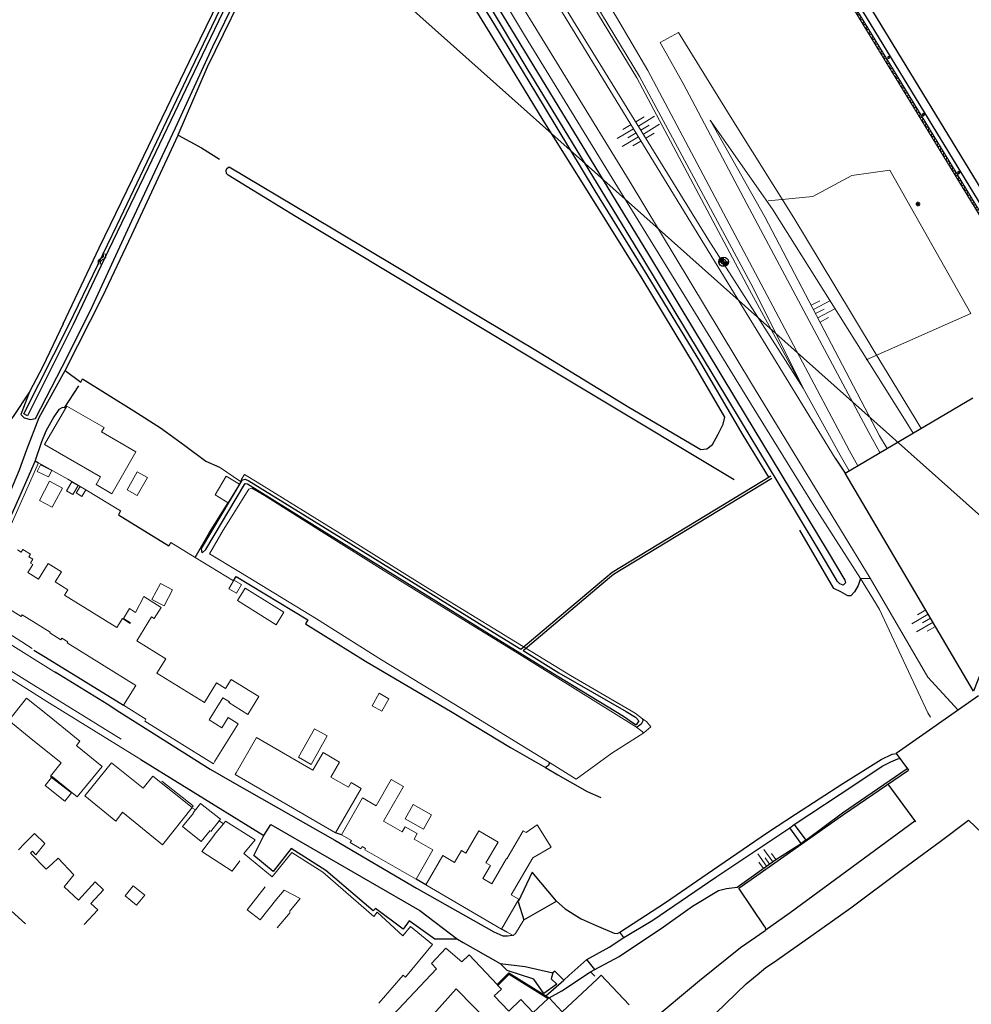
# Model space of a CAD drawing. Header units: metres. Extents: x 63969 to 66809, y 402115 to 403661.
# Tile 10 of 26: x 66082 to 66282, y 402266 to 402473. Entities that reach past the tile are written whole.
import ezdxf

# ---------------------------------------------------------------- set-up
doc = ezdxf.new("R2010")
doc.units = ezdxf.units.M
doc.layers.get('0').update_dxf_attribs({"linetype": 'CONTINUOUS'})
for name, color, linetype in [('0 @ 0.5', 7, 'CONTINUOUS'), ('0 @ 1', 7, 'CONTINUOUS'), ('BS-BINNENKRUINLIJN-KPN', 253, 'CONTINUOUS'), ('BS-BINNENTEENLIJN-KPN', 253, 'CONTINUOUS'), ('BS-INSTEEK-SLOOT-KPN', 253, 'CONTINUOUS'), ('BS-MEERPAAL', 253, 'CONTINUOUS'), ('BS-OVERIG-KPN', 253, 'CONTINUOUS'), ('BS-STEIGER (CONTOUR)', 253, 'CONTINUOUS'), ('BS-WATERLIJN-KPN', 253, 'CONTINUOUS')]:
    doc.layers.add(name, color=color, linetype=linetype)
for name, color, linetype, lineweight in [('BS-AFVALBAK', 253, 'CONTINUOUS', 0), ('BS-BEBOUWING', 253, 'CONTINUOUS', 0), ('BS-DAMWAND', 253, 'CONTINUOUS', 0), ('BS-DIJKPAAL', 2, 'CONTINUOUS', 25), ('BS-FUNDATIE', 253, 'CONTINUOUS', 0), ('BS-KANT-OPEN-VERHARDING', 253, 'CONTINUOUS', 0), ('BS-KANT-VERHARDING', 253, 'CONTINUOUS', 0), ('BS-KRUINLIJN', 253, 'CONTINUOUS', 0), ('BS-LANTAARNPAAL-LICHTMAST', 253, 'CONTINUOUS', 0), ('BS-RASTER', 253, 'RASTER', 0), ('BS-SYMBOOL-TALUD', 253, 'CONTINUOUS', 0), ('BS-SYMBOOL-WATER', 253, 'CONTINUOUS', 0), ('BS-TEENLIJN', 253, 'CONTINUOUS', 0), ('BS-TUSSENBERM', 253, 'CONTINUOUS', 0)]:
    doc.layers.add(name, color=color, linetype=linetype, lineweight=lineweight)
doc.layers.add('TO-Viewport', color=152, linetype='CONTINUOUS', plot=False)
doc.linetypes.add('RASTER', pattern='A,3,-2,[200,RASTER,S=0.75,R=0,X=0,Y=0],-2,3', length=10)

# ---------------------------------------------------------------- blocks, each defined once
blk = doc.blocks.new('S03')
at = {"color": 0}
for p, q in [((-2.01, 0), (-2.01, -2.01)), ((-1, 0), (-1, -4.01)), ((0, 0), (0, -2.01)), ((1, 0), (1, -4.01)), ((2.01, 0), (2.01, -2.01))]:
    blk.add_line(p, q, dxfattribs=at)
blk = doc.blocks.new('S05')
at = {"color": 0}
for p, q in [((0.08, 0.3), (0.38, 0.59)), ((0.11, -0.19), (0.41, 0.09)), ((0.38, 0.59), (0.68, 0.71)), ((0.41, 0.09), (0.71, 0.21)), ((0.68, 0.71), (1.01, 0.62)), ((0.71, 0.21), (1.02, 0.12)), ((1.01, 0.62), (1.33, 0.37)), ((1.02, 0.12), (1.36, -0.12)), ((1.33, 0.37), (1.66, 0.13)), ((1.66, 0.13), (1.97, 0.04)), ((1.97, 0.04), (2.28, 0.16)), ((2.28, 0.16), (2.58, 0.44)), ((1.36, -0.12), (1.68, -0.37)), ((1.68, -0.37), (2, -0.46)), ((2, -0.46), (2.31, -0.33)), ((2.31, -0.33), (2.61, -0.05))]:
    blk.add_line(p, q, dxfattribs=at)
blk = doc.blocks.new('Meerpaal')
at = {"layer": 'BS-MEERPAAL'}
blk.add_lwpolyline([(0, 0), (0.35, 0), (0.35, 0.35), (0, 0.35)], close=True, dxfattribs=at)
blk = doc.blocks.new('Larssengesp')
at = {"layer": 'BS-DAMWAND'}
for p, q in [((-0.6, 0.01), (-0.61, 0.01)), ((-0.61, -0.01), (-0.6, 0)), ((-0.58, 0.02), (-0.58, 0)), ((-0.58, -0.01), (-0.57, 0.02)), ((-0.45, 0.15), (-0.57, 0.03)), ((-0.57, 0.03), (-0.44, 0.14)), ((-0.18, 0.16), (-0.42, 0.16)), ((-0.42, 0.15), (-0.18, 0.15)), ((-0.16, 0.14), (-0.03, 0.03)), ((-0.03, 0.03), (-0.15, 0.15)), ((-0.03, 0.02), (-0.02, -0.01)), ((-0.02, 0), (-0.02, 0.02)), ((0.01, 0.01), (0, 0.01)), ((0, 0), (0.01, -0.01)), ((-0.62, 0), (-0.62, -0.01)), ((-0.59, -0.01), (-0.61, -0.01)), ((-0.61, -0.02), (-0.59, -0.02)), ((0.01, -0.01), (-0.01, -0.01)), ((-0.01, -0.02), (0.01, -0.02)), ((0.02, -0.01), (0.02, 0))]:
    blk.add_line(p, q, dxfattribs=at)
for points in [[(-1.24, 0), (-1.16, 0)], [(-1.2, 0.04), (-1.2, -0.04)], [(-0.56, 0), (-0.64, 0)], [(-0.64, 0), (-0.56, 0)], [(-0.6, 0.04), (-0.6, -0.04)], [(-0.6, -0.04), (-0.6, 0.04)], [(0.04, 0), (-0.04, 0)], [(0, -0.04), (0, 0.04)]]:
    blk.add_lwpolyline(points, dxfattribs=at)
blk.add_lwpolyline([(-0.59, -0.01), (-0.6, -0.01, -0.685109), (-0.6, 0), (-0.59, 0.01, 0.67911), (-0.59, 0.01), (-0.61, 0.01, 0.384342), (-0.62, 0), (-0.62, -0.02, -0.179283), (-0.63, -0.03), (-0.75, -0.15, -0.187597), (-0.78, -0.15), (-1.02, -0.15, -0.187597), (-1.05, -0.15), (-1.17, -0.03, -0.179283), (-1.18, -0.02), (-1.18, 0, 0.384342), (-1.19, 0.01), (-1.21, 0.01, 0.67911), (-1.21, 0.01), (-1.2, 0, -0.685109), (-1.2, -0.01), (-1.21, -0.01, -0.414219), (-1.22, 0), (-1.22, 0.01, -0.400407), (-1.21, 0.02), (-1.19, 0.02, -0.393259), (-1.18, 0.01), (-1.17, -0.02, 0.179283), (-1.17, -0.03), (-1.04, -0.14, 0.187597), (-1.02, -0.15), (-0.78, -0.15, 0.187597), (-0.76, -0.14), (-0.63, -0.03, 0.179283), (-0.63, -0.02), (-0.62, 0.01, -0.393259), (-0.61, 0.02), (-0.59, 0.02, -0.400407), (-0.58, 0.01), (-0.58, 0, -0.414219)], format="xyb", close=True, dxfattribs=at)
for centre, radius, start, end in [((-0.61, 0), 0.01, 89.9989, 180), ((-0.6, 0.01), 0.0025, 312.3386, 90.0002), ((-0.56, 0.01), 0.025, 132.5, 173.1567), ((-0.56, 0.01), 0.015, 132.5, 173.1567), ((-0.42, 0.12), 0.036, 90, 132.5), ((-0.42, 0.12), 0.03, 90, 132.5), ((-0.18, 0.12), 0.036, 47.5, 90), ((-0.18, 0.12), 0.03, 47.5, 90), ((-0.04, 0.01), 0.025, 6.8433, 47.5), ((-0.04, 0.01), 0.015, 6.8433, 47.5), ((0, 0.01), 0.0025, 89.9998, 227.6614), ((0.01, 0), 0.01, 0, 90.0011), ((-0.61, -0.01), 0.01, 180, 267.286), ((-0.61, -0.01), 0.0025, 132.3379, 269.0612), ((-0.59, 0), 0.008, 269.0612, 353.1567), ((-0.59, -0.01), 0.01, 267.286, 353.1567), ((-0.01, 0), 0.008, 186.8433, 270.9388), ((-0.01, -0.01), 0.01, 186.8433, 272.714), ((0.01, -0.01), 0.0025, 270.9388, 47.6621), ((0.01, -0.01), 0.01, 272.714, 0)]:
    blk.add_arc(centre, radius, start, end, dxfattribs=at)
blk = doc.blocks.new('DW')
at = {"layer": 'BS-DAMWAND', "xscale": -1, "rotation": 180}
for p in [(1.2, 0), (2.4, 0), (3.6, 0), (4.8, 0), (6, 0), (7.2, 0), (8.4, 0), (9.6, 0), (10.8, 0), (12, 0), (13.2, 0), (14.4, 0), (15.6, 0), (16.8, 0), (18, 0), (19.2, 0), (20.4, 0), (21.6, 0), (22.8, 0), (24, 0)]:
    blk.add_blockref('Larssengesp', p, dxfattribs=at)
blk = doc.blocks.new('dw1')
at = {"layer": 'BS-FUNDATIE', "rotation": 300.952048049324}
for p in [(0.02, -0.03), (12.36, -20.62), (24.71, -41.2), (37.05, -61.78)]:
    blk.add_blockref('DW', p, dxfattribs=at)
blk = doc.blocks.new('Dijkpaal')
at = {"layer": 'BS-DIJKPAAL'}
h = blk.add_hatch(color=256, dxfattribs=at)
h.paths.add_polyline_path([(0, 0), (0, 1, 0.414214), (-1, 0)])
h.paths.add_polyline_path([(1, 0), (0, 0), (0, -1, 0.414214)])
for p, q in [((-1, 0), (1, 0)), ((0, -1), (0, 1))]:
    blk.add_line(p, q, dxfattribs=at)
blk.add_circle((0, 0), 1, dxfattribs=at)
blk = doc.blocks.new('*U51')
at = {"layer": '0 @ 0.5', "xscale": 0.5, "yscale": 0.5, "zscale": 0.5}
blk.add_blockref('Dijkpaal', (66230.094, 402421.956), dxfattribs=at)
at = {"layer": '0 @ 1'}
blk.add_blockref('Dijkpaal', (66230.094, 402421.956), dxfattribs=at)

msp = doc.modelspace()

# ---------------------------------------------------------------- linework, layer by layer
at = {"layer": 'BS-AFVALBAK'}
msp.add_point((66270.73, 402433.8), dxfattribs=at)
at = {"layer": 'BS-BEBOUWING'}
for points in [[(66084.06, 402322.01), (66079.72, 402325.5), (66083.48, 402330.18), (66087.87, 402326.66)], [(66087.87, 402326.66), (66094.71, 402321.16), (66093.97, 402320.24), (66094.14, 402320.11)], [(66084.06, 402322.01), (66090.77, 402316.61), (66088.5, 402313.8), (66088.75, 402313.6), (66088.84, 402313.71), (66088.92, 402313.65)], [(66094.14, 402320.11), (66099.41, 402315.84), (66094.15, 402309.43), (66088.92, 402313.65)], [(66095.71, 402309.64), (66102.25, 402304.31), (66103.68, 402306.19), (66112.05, 402299.36), (66118.32, 402307.18), (66110.01, 402313.78), (66108, 402311.24), (66101.35, 402316.58), (66095.71, 402309.64)], [(66087.41, 402311.83), (66088.74, 402313.49), (66092.91, 402310.27), (66091.52, 402308.54), (66087.41, 402311.83)], [(66118.56, 402305.97), (66116.31, 402303.18)], [(66083.12, 402299.67), (66085.13, 402301.75), (66087.3, 402299.59), (66085.45, 402297.25), (66084.73, 402298)], [(66116.31, 402303.18), (66120.21, 402300.04), (66122.08, 402302.37)], [(66083.12, 402299.67), (66081.8, 402298.31)], [(66123.02, 402301.41), (66120.34, 402297.92)], [(66084.29, 402297.57), (66084.73, 402298)], [(66084.29, 402297.57), (66087.63, 402294.19)], [(66120.34, 402297.92), (66126.71, 402293.83), (66128.34, 402295.96)], [(66088.96, 402295.43), (66090.16, 402296.55), (66093.45, 402293.02), (66091.41, 402290.48)], [(66087.63, 402294.19), (66088.96, 402295.43)], [(66095.58, 402282.56), (66098.47, 402285.68), (66097.03, 402287), (66099.68, 402289.9), (66097.89, 402291.53), (66094.43, 402287.73), (66091.41, 402290.48)], [(66108.34, 402288.75), (66106.62, 402286.66), (66104.21, 402288.64), (66105.93, 402290.73), (66108.34, 402288.75)], [(66133.68, 402290.49), (66129.9, 402285.7), (66132.63, 402283.54), (66136.14, 402287.98)], [(66136.2, 402281.92), (66138.96, 402285.09)]]:
    msp.add_lwpolyline(points, dxfattribs=at)
for points in [[(66087.25, 402383.51, 0), (66091.93, 402391.62, 0), (66099.77, 402387.09, 0), (66099.25, 402386.2, 0), (66106.5, 402382.01, 0), (66101.4, 402373.19, 0), (66098.11, 402375.09, 0), (66099.04, 402376.7, 0)], [(66088.11, 402376.7, 0), (66085.72, 402377.89, 0), (66086.4, 402379.26, 0), (66088.79, 402378.07, 0)], [(66108.9, 402376.62, 0), (66106.76, 402372.8, 0), (66104.62, 402374.01, 0), (66106.76, 402377.82, 0)], [(66125.89, 402371.28, 0), (66123.14, 402372.95, 0), (66125.49, 402376.84, 0), (66128.24, 402375.17, 0)], [(66086.18, 402371.77, 0), (66088.31, 402375.79, 0), (66091.01, 402374.36, 0), (66088.88, 402370.34, 0)], [(66091.89, 402373.78, 0), (66092.99, 402375.69, 0), (66094.33, 402374.91, 0), (66093.23, 402373, 0)], [(66095.97, 402374, 0), (66095.14, 402372.62, 0), (66093.95, 402373.34, 0), (66094.78, 402374.71, 0)], [(66111.65, 402354.33, 0), (66114.2, 402352.97, 0), (66112.4, 402349.59, 0), (66109.84, 402350.96, 0)], [(66127.08, 402354.99, 0), (66128.66, 402354.09, 0), (66127.61, 402352.24, 0), (66126.02, 402353.15, 0), (66126.99, 402354.85, 0)], [(66129.49, 402353.31, 0), (66137.6, 402348.24, 0), (66135.96, 402345.63, 0), (66127.86, 402350.7, 0)], [(66156.14, 402328.59, 0), (66157.62, 402331.21, 0), (66159.7, 402330.03, 0), (66158.22, 402327.42, 0)], [(66146.7, 402322.26, 0), (66143.32, 402316.26, 0), (66140.67, 402317.75, 0), (66144.05, 402323.75, 0)], [(66127.56, 402314.49, 0), (66131.84, 402321.88, 0), (66143.68, 402315.01, 0), (66145.85, 402318.76, 0), (66149.32, 402316.75, 0), (66147.49, 402313.6, 0), (66151.16, 402311.47, 0), (66151.74, 402312.46, 0), (66153.89, 402311.22, 0), (66148.47, 402301.87, 0), (66127.34, 402314.11, 0)], [(66149.75, 402301.47, 0), (66154.16, 402309.21, 0), (66157.03, 402307.57, 0), (66160.17, 402313.07, 0), (66162.73, 402311.61, 0), (66158.58, 402304.34, 0), (66162.49, 402302.1, 0), (66163.09, 402303.16, 0), (66165.66, 402301.69, 0), (66165.02, 402300.56, 0), (66168.95, 402298.31, 0), (66165.43, 402292.13, 0), (66154.63, 402298.29, 0), (66154.79, 402298.57, 0), (66154.07, 402298.98, 0), (66153.81, 402298.53, 0), (66151.57, 402299.81, 0), (66151.84, 402300.28, 0)], [(66164.78, 402307.85, 0), (66168.67, 402305.66, 0), (66166.97, 402302.65, 0), (66163.08, 402304.84, 0)], [(66167.43, 402290.96, 0), (66171.02, 402297.1, 0), (66173.48, 402295.66, 0), (66174.93, 402298.13, 0), (66175.86, 402297.59, 0), (66178.6, 402302.28, 0), (66182.66, 402299.91, 0), (66180.09, 402295.53, 0), (66181.03, 402294.98, 0), (66179.42, 402292.23, 0), (66181.31, 402291.12, 0), (66184.44, 402296.47, 0), (66184.51, 402296.43, 0), (66187.96, 402302.32, 0), (66188.54, 402301.97, 0), (66190.9, 402303.57, 0), (66193.85, 402298.87, 0), (66189.98, 402296.63, 0), (66185.41, 402288.82, 0), (66187.02, 402287.88, 0), (66183.37, 402281.63, 0)]]:
    msp.add_polyline3d(points, close=True, dxfattribs=at)
for points in [[(66081.57, 402361.37, 0), (66082.37, 402360.88, 0), (66082.73, 402361.45, 0), (66084.32, 402360.46, 0), (66083.98, 402359.91, 0), (66084.82, 402359.39, 0), (66084.31, 402358.56, 0), (66084.78, 402358.27, 0), (66083.74, 402356.59, 0), (66085.99, 402355.2, 0), (66088.03, 402358.48, 0), (66090.84, 402356.74, 0), (66089.52, 402354.62, 0), (66092.15, 402353, 0), (66091.44, 402351.86, 0), (66102.47, 402345.02, 0), (66103.65, 402346.92, 0), (66105.27, 402345.92, 0), (66105.35, 402346.04, 0), (66103.86, 402346.97, 0), (66105.12, 402349.01, 0), (66106.4, 402348.21, 0), (66108.15, 402351.56, 0), (66111.82, 402349.28, 0), (66110.35, 402346.92, 0), (66109.78, 402347.28, 0), (66106.67, 402342.27, 0), (66112.78, 402338.48, 0), (66110.9, 402335.44, 0), (66120.88, 402329.25, 0), (66123.44, 402333.38, 0), (66125.33, 402332.21, 0), (66126.53, 402334.14, 0), (66132.37, 402330.51, 0), (66130.04, 402326.75, 0), (66126.03, 402329.24, 0), (66126.15, 402329.44, 0), (66124.79, 402330.28, 0), (66121.9, 402325.62, 0), (66124.54, 402323.98, 0), (66125.86, 402326.1, 0), (66127.99, 402324.78, 0), (66123.11, 402316.92, 0), (66122.79, 402316.4, 0), (66108.35, 402325.36, 0), (66108.6, 402325.76, 0), (66103.87, 402328.69, 0), (66106.46, 402332.88, 0), (66092.05, 402341.82, 0), (66092.18, 402342.02, 0), (66090.91, 402342.81, 0), (66090.7, 402342.47, 0), (66088.36, 402343.92, 0), (66088.46, 402344.08, 0), (66082.57, 402347.74, 0), (66082.37, 402347.38, 0), (66073.81, 402352.69, 0)], [(66111.96, 402312.73, 0), (66118.53, 402307.51, 0), (66118.25, 402307.15, 0), (66117.87, 402306.68, 0)], [(66118.49, 402306.04, 0), (66118.99, 402306.67, 0), (66120.05, 402308.03, 0), (66124.26, 402304.71, 0), (66124.01, 402304.39, 0)], [(66124.01, 402304.39, 0), (66122.27, 402302.18, 0)], [(66122.97, 402301.46, 0), (66124.89, 402303.79, 0), (66125.33, 402304.34, 0), (66131.57, 402300.41, 0), (66129.18, 402297.5, 0), (66135.12, 402292.64, 0), (66139.28, 402297.72, 0), (66145.81, 402293.62, 0), (66156.53, 402284.3, 0), (66157.24, 402285.16, 0), (66162.64, 402280.2, 0), (66164.26, 402282.18, 0), (66168.87, 402278.41, 0), (66163.21, 402271.5, 0), (66162.7, 402271.91, 0), (66157.58, 402266.01, 0)], [(66138.76, 402285.29, 0), (66141.02, 402288.05, 0), (66137.69, 402289.84, 0), (66136.15, 402287.96, 0)], [(66160.49, 402263.49, 0), (66169.67, 402273.29, 0), (66168.64, 402274.39, 0), (66171.66, 402277.6, 0), (66175.05, 402274.77, 0), (66176.57, 402276.2, 0), (66182.46, 402269.95, 0), (66182.63, 402269.78, 0), (66183.34, 402269.02, 0), (66181.83, 402267.61, 0), (66184.89, 402264.36, 0), (66187.47, 402266.78, 0), (66190.04, 402264.05, 0), (66193.19, 402267.01, 0), (66193.37, 402267.18, 0), (66196.15, 402264.23, 0), (66203.54, 402271.18, 0), (66204.36, 402271.95, 0), (66210.24, 402265.71, 0)], [(66181.43, 402261.32, 0), (66173.85, 402269.03, 0), (66165.01, 402259.16, 0)]]:
    msp.add_polyline3d(points, dxfattribs=at)
at = {"layer": 'BS-BINNENKRUINLIJN-KPN'}
for points in [[(66247.38, 402300.3, 0), (66255.09, 402306.08, 0), (66268.7, 402315.4, 0)], [(66203.03, 402273.14, 0), (66208.15, 402275.87, 0), (66217.42, 402282.1, 0), (66223.57, 402286.43, 0), (66229.01, 402289.72, 0), (66230.71, 402290.19, 0), (66232.94, 402290.43, 0), (66241.08, 402296.25, 0), (66246.42, 402299.62, 0)], [(66193.37, 402267.18, 0), (66196.04, 402268.67, 0), (66202.09, 402272.65, 0), (66203.03, 402273.14, 0)]]:
    msp.add_polyline3d(points, dxfattribs=at)
at = {"layer": 'BS-BINNENTEENLIJN-KPN'}
for points in [[(66244.93, 402303.63, 0), (66257.93, 402312.17, 0), (66263.43, 402315.89, 0), (66265.23, 402316.78, 0), (66266.72, 402317.41, 0), (66267.14, 402317.52, 0)], [(66209.07, 402279.85, 0), (66215.21, 402283.53, 0), (66228.48, 402292.51, 0), (66244, 402302.95, 0)], [(66201.31, 402275.2, 0), (66206.02, 402277.82, 0), (66209.07, 402279.85, 0)], [(66196.46, 402270.89, 0), (66197.56, 402271.84, 0), (66201.31, 402275.2, 0)], [(66192.69, 402267.62, 0), (66196.46, 402270.89, 0)]]:
    msp.add_polyline3d(points, dxfattribs=at)
at = {"layer": 'BS-DAMWAND', "flags": 128}
msp.add_lwpolyline([(66249.85, 402488.53), (66264.29, 402464.88), (66279.21, 402440.38), (66293.55, 402416.88), (66308.02, 402393.18), (66319.67, 402374.06), (66323.73, 402367.47), (66323.51, 402367.1), (66322.87, 402366.12), (66322.89, 402365.89), (66329.28, 402360.12), (66342.2, 402348.53), (66357.63, 402334.67), (66377.7, 402316.65), (66390.18, 402305.37), (66397.77, 402298.61), (66397.37, 402298.2)], dxfattribs=at)
at = {"layer": 'BS-INSTEEK-SLOOT-KPN'}
msp.add_line((66253.29, 402353.24), (66246.13, 402365.49), dxfattribs=at)
for points in [[(66096.87, 402411.57, 0), (66105.59, 402430.55, 0), (66114.78, 402450.16, 0), (66122.68, 402467.21, 0), (66132.65, 402487.8, 0), (66141.3, 402506.13, 0), (66146.41, 402517.66, 0), (66149.38, 402523.35, 0), (66150.01, 402523.79, 0), (66151.12, 402522.61, 0), (66153.54, 402518.29, 0), (66158.19, 402510.42, 0), (66169.06, 402492.49, 0)], [(66239.58, 402376.65, 0), (66234.17, 402385.52, 0), (66225.3, 402400.7, 0), (66214.02, 402419.25, 0), (66203.08, 402436.88, 0), (66192.44, 402454.55, 0), (66181.99, 402471.81, 0), (66172.59, 402487.04, 0), (66169.06, 402492.49, 0)], [(66091.15, 402408.88, 0), (66098.72, 402424.89, 0), (66108.12, 402444.26, 0), (66118.71, 402466.19, 0), (66130.2, 402489.89, 0)], [(66232.31, 402376.09, 0), (66140.22, 402431.44, 0), (66129.89, 402437.72, 0), (66125.92, 402440.18, 0), (66125.56, 402440.56, 0), (66125.43, 402441.18, 0), (66125.61, 402441.55, 0), (66126.09, 402441.91, 0)], [(66126.09, 402441.91, 0), (66143.26, 402431.68, 0), (66161.24, 402420.94, 0), (66175.99, 402412.1, 0), (66190.58, 402403.35, 0), (66210.19, 402391.36, 0), (66225.32, 402382.49, 0)], [(66084.08, 402394.6, 0), (66082.27, 402389.81, 0), (66083, 402389.17, 0), (66084.28, 402388.82, 0), (66085.34, 402389.02, 0), (66090.97, 402399.86, 0), (66096.87, 402411.57, 0)], [(66091.15, 402408.88, 0), (66086.91, 402399.95, 0), (66084.08, 402394.6, 0)], [(66118.91, 402359.79, 0), (66121.95, 402365, 0), (66125.89, 402371.28, 0)], [(66127.08, 402354.99, 0), (66127.55, 402355.74, 0), (66142.61, 402346.63, 0), (66142.16, 402345.83, 0), (66154.8, 402338, 0), (66173, 402327.25, 0), (66185.29, 402319.84, 0), (66192.63, 402315.63, 0)], [(66258.89, 402355.38, 0), (66258.41, 402353.89, 0), (66257.64, 402352.52, 0)], [(66257.64, 402352.52, 0), (66256.88, 402351.73, 0), (66256.19, 402351.69, 0), (66254.74, 402352.53, 0), (66253.29, 402353.24, 0)], [(66213.05, 402325.82, 0), (66213.11, 402325.42, 0), (66212.77, 402324.71, 0), (66212.22, 402324.3, 0), (66211.74, 402324.11, 0)], [(66193.46, 402316.66, 0), (66193.28, 402316.06, 0), (66192.63, 402315.63, 0)]]:
    msp.add_polyline3d(points, dxfattribs=at)
at = {"layer": 'BS-KANT-OPEN-VERHARDING'}
for points in [[(66089.77, 402335.46), (66078.33, 402342.56), (66067.05, 402349.74), (66046.08, 402362.74), (66027.23, 402374.64), (66022.4, 402377.59), (66020.07, 402379.07), (66015.36, 402381.55), (66012.78, 402382.72), (66009.89, 402383.94), (66006.74, 402385.09), (66001.86, 402386.52), (66000, 402387.08)], [(66031.24, 402366.42), (66037.01, 402362.83), (66083.57, 402333.8), (66103.36, 402321.54)], [(66032.4, 402364.68), (66043.79, 402357.31), (66087.78, 402329.51), (66107.49, 402317.31)], [(66014.92, 402347.34), (66022.02, 402340.94), (66029.37, 402334.43), (66036.63, 402327.96), (66036.41, 402326.23), (66043.43, 402319.66), (66052.29, 402311.46), (66067.71, 402297.08), (66080.27, 402285.47), (66083.27, 402282.75)], [(66071.45, 402348.96), (66076.11, 402346.07), (66084.68, 402340.66)]]:
    msp.add_lwpolyline(points, dxfattribs=at)
at = {"layer": 'BS-KANT-VERHARDING', "flags": 128}
for points in [[(66076.54, 402653.77), (66087.35, 402650.36), (66093.99, 402645.2), (66095.02, 402644.12), (66096.59, 402641.94), (66128.56, 402589.61), (66134.44, 402580.21), (66144.8, 402566.54), (66173.59, 402525.4), (66190.1, 402501.77), (66207.57, 402473.4), (66214.14, 402462.18), (66238, 402417.23), (66256.58, 402382.23), (66258.29, 402379.07)], [(66397.4, 402298.16), (66389.39, 402305.4), (66370.35, 402322.62), (66355.21, 402336.2), (66339.1, 402350.66), (66331.17, 402357.77), (66322.11, 402365.88), (66322.44, 402366.45), (66323.06, 402367.59), (66319.29, 402373.71), (66307.61, 402392.92), (66293.08, 402416.69), (66278.73, 402440.22), (66263.88, 402464.58), (66249.42, 402488.33), (66243.68, 402497.69)]]:
    msp.add_lwpolyline(points, dxfattribs=at)
at = {"layer": 'BS-KANT-VERHARDING'}
for points in [[(66076.54, 402653.77), (66087.35, 402650.36), (66093.99, 402645.2), (66095.02, 402644.12), (66096.59, 402641.94), (66128.56, 402589.61), (66134.44, 402580.21), (66144.8, 402566.54), (66173.59, 402525.4), (66190.1, 402501.77), (66207.57, 402473.4), (66214.14, 402462.18), (66238, 402417.23), (66256.58, 402382.23), (66258.29, 402379.07)], [(66220.59, 402470.18), (66216.78, 402468.07), (66221.56, 402459.44), (66234.99, 402434.17), (66246.94, 402411.64), (66260.62, 402386.06), (66262.98, 402381.82)], [(66220.59, 402470.18), (66231.8, 402452.04), (66244.87, 402431.22), (66253.24, 402417.23), (66262, 402402.81), (66270.4, 402388.97), (66271.64, 402386.92)]]:
    msp.add_lwpolyline(points, dxfattribs=at)
at = {"layer": 'BS-KRUINLIJN', "flags": 128}
for points in [[(66141.89, 402567.37), (66149.55, 402552.85), (66172.3, 402515.46), (66199.11, 402471.66), (66227, 402426.46), (66246.8, 402395.38)], [(66227.28, 402451.75), (66238.79, 402431.4), (66262.9, 402385.39), (66264.48, 402382.71)]]:
    msp.add_lwpolyline(points, dxfattribs=at)
at = {"layer": 'BS-KRUINLIJN'}
for points in [[(66121.12, 402599.02, 0), (66136.22, 402573.4, 0), (66148.97, 402552.29, 0), (66171.27, 402515.15, 0), (66198.34, 402470.91, 0), (66226.04, 402425.53, 0), (66253.52, 402380.68, 0)], [(66141.89, 402567.37, 0), (66149.55, 402552.85, 0), (66172.3, 402515.46, 0), (66199.11, 402471.66, 0), (66227, 402426.46, 0), (66246.8, 402395.38, 0)], [(66227.28, 402451.75, 0), (66238.79, 402431.4, 0), (66262.9, 402385.39, 0), (66264.48, 402382.71, 0)]]:
    msp.add_polyline3d(points, dxfattribs=at)
at = {"layer": 'BS-LANTAARNPAAL-LICHTMAST'}
msp.add_polyline3d([(66270.86, 402433.76, 0), (66270.77, 402433.81, 0), (66270.67, 402433.9, 0), (66270.63, 402434, 0), (66270.6, 402434.09, 0), (66270.6, 402434.14, 0), (66270.63, 402434.23, 0), (66270.67, 402434.32, 0), (66270.77, 402434.42, 0), (66270.86, 402434.47, 0), (66270.96, 402434.49, 0), (66271, 402434.49, 0), (66271.1, 402434.47, 0), (66271.19, 402434.42, 0), (66271.28, 402434.32, 0), (66271.33, 402434.23, 0), (66271.35, 402434.14, 0), (66271.35, 402434.09, 0), (66271.33, 402434, 0), (66271.28, 402433.9, 0), (66271.19, 402433.81, 0), (66271.1, 402433.76, 0), (66271, 402433.74, 0), (66270.96, 402433.74, 0)], close=True, dxfattribs=at)
for points in [[(66271.24, 402434.37, 0), (66270.72, 402433.86, 0)], [(66270.72, 402434.37, 0), (66271.24, 402433.86, 0)]]:
    msp.add_polyline3d(points, dxfattribs=at)
at = {"layer": 'BS-OVERIG-KPN'}
for p, q in [((66115.34, 402448.59), (66120.29, 402445.91)), ((66120.29, 402445.91), (66124.07, 402443.54)), ((66253.52, 402380.68), (66255.66, 402377.51)), ((66283.67, 402330.7), (66266.39, 402318.54)), ((66266.39, 402318.54), (66268.95, 402315.05)), ((66264.63, 402312.09), (66270.45, 402304.16)), ((66281.58, 402304.54), (66285.96, 402300.37))]:
    msp.add_line(p, q, dxfattribs=at)
msp.add_lwpolyline([(66297.19, 402368.44), (66282.66, 402331.66), (66255.66, 402377.51), (66282.52, 402393.34)], dxfattribs=at)
for points in [[(66115.34, 402448.59, 0), (66115.37, 402448.65, 0), (66121.53, 402462.95, 0), (66131.53, 402483.47, 0), (66139.96, 402501.28, 0), (66149.02, 402519.76, 0), (66150.73, 402518.85, 0), (66152.92, 402517.39, 0), (66154.64, 402515.18, 0), (66155.87, 402512.08, 0), (66158.77, 402506.56, 0), (66168.01, 402491.54, 0)], [(66225.32, 402382.49, 0), (66226.55, 402382.61, 0), (66227.74, 402383.5, 0), (66228.95, 402385.7, 0), (66230.01, 402387.81, 0), (66230.37, 402389.27, 0), (66224.2, 402399.84, 0), (66212.96, 402418.42, 0), (66201.78, 402436.29, 0), (66192.14, 402451.77, 0), (66181.52, 402469.11, 0), (66172.59, 402483.81, 0), (66168.01, 402491.54, 0)], [(66099.51, 402414.73, 0), (66105.59, 402427.65, 0), (66115.34, 402448.59, 0)], [(66091.62, 402399.11, 0), (66099.51, 402414.73, 0)], [(66074.23, 402362.47, 0), (66077.18, 402367.59, 0), (66079.44, 402372.18, 0), (66082.03, 402378.18, 0), (66083.57, 402382.45, 0), (66086.13, 402389.21, 0), (66091.62, 402399.11, 0)], [(66091.62, 402399.11, 0), (66094.89, 402396.65, 0)], [(66094.89, 402396.65, 0), (66095.27, 402397.33, 0), (66106.03, 402390.64, 0)], [(66094.43, 402395.88, 0), (66091.42, 402391.27, 0), (66091.02, 402391.3, 0), (66090.24, 402390.88, 0), (66089.2, 402389.35, 0), (66087.55, 402386.32, 0), (66086.6, 402384.11, 0), (66085.32, 402380.2, 0), (66085.27, 402380.08, 0)], [(66084.08, 402394.6, 0), (66080.68, 402389.4, 0), (66078.21, 402386.3, 0)], [(66106.03, 402390.64, 0), (66111.65, 402387.07, 0), (66112.93, 402386.14, 0)], [(66112.93, 402386.14, 0), (66116.75, 402383.34, 0), (66121.2, 402380, 0), (66124.06, 402378.74, 0)], [(66085.27, 402380.08, 0), (66081.8, 402372.11, 0), (66075.87, 402359.1, 0), (66073.77, 402355.14, 0), (66072.74, 402352.9, 0)], [(66085.27, 402380.08, 0), (66085.98, 402379.7, 0)], [(66103.27, 402369.59, 0), (66102.84, 402368.72, 0), (66113.44, 402362.22, 0)], [(66258.89, 402355.38, 0), (66260.92, 402355.45, 0)], [(66085.03, 402340.3, 0), (66087.1, 402339, 0), (66097.84, 402332.44, 0), (66103.87, 402328.69, 0)], [(66089.51, 402335.71, 0), (66100.44, 402328.98, 0), (66103.13, 402327.22, 0), (66122.08, 402315.22, 0), (66126.71, 402312.62, 0), (66148.33, 402300.35, 0), (66165.47, 402290.26, 0), (66181.78, 402281.05, 0), (66183.66, 402280.23, 0), (66184.65, 402280.22, 0), (66185.69, 402280.36, 0)], [(66208.29, 402280.95, 0), (66217.87, 402287.18, 0), (66227.76, 402294.04, 0), (66239.33, 402301.91, 0), (66245.19, 402305.78, 0), (66255.18, 402312.25, 0), (66263.21, 402317.32, 0), (66265.55, 402318.38, 0), (66266.44, 402318.58, 0)], [(66107.49, 402317.31, 0), (66133.4, 402301.29, 0)], [(66192.63, 402315.63, 0), (66195.22, 402314.07, 0), (66201.38, 402310.53, 0), (66204.3, 402309.28, 0)], [(66238.84, 402281.35, 0), (66238.96, 402281.64, 0), (66238.9, 402281.98, 0), (66238.79, 402282.12, 0), (66233.31, 402290.2, 0), (66255.33, 402305.73, 0), (66268.95, 402315.05, 0)], [(66270.33, 402304.33, 0), (66244.1, 402285.07, 0), (66238.84, 402281.35, 0)], [(66275.61, 402300.03, 0), (66281.58, 402304.54, 0)], [(66133.4, 402301.29, 0), (66134.89, 402303.64, 0), (66166.18, 402285.52, 0), (66174.13, 402279.48, 0)], [(66149.75, 402301.47, 0), (66148.47, 402301.87, 0)], [(66246.42, 402299.62, 0), (66244, 402302.95, 0)], [(66174.13, 402279.48, 0), (66169.36, 402279.48, 0), (66163.98, 402283.37, 0), (66162.68, 402281.61, 0), (66156.85, 402285.95, 0), (66156.39, 402285.43, 0), (66146.46, 402293.92, 0), (66139.11, 402298.56, 0), (66135.38, 402293.74, 0), (66131.25, 402297.1, 0), (66133.4, 402301.29, 0)], [(66267.72, 402294.24, 0), (66275.61, 402300.03, 0)], [(66194.94, 402287.5, 0), (66189.85, 402293.57, 0), (66186.9, 402287.33, 0), (66188.05, 402283.57, 0)], [(66249.13, 402280.64, 0), (66256.85, 402286.1, 0), (66267.72, 402294.24, 0)], [(66167.43, 402290.96, 0), (66165.43, 402292.13, 0)], [(66188.05, 402283.57, 0), (66194.94, 402287.5, 0)], [(66194.94, 402287.5, 0), (66196.75, 402285.86, 0), (66199.76, 402283.99, 0)], [(66199.76, 402283.99, 0), (66200.16, 402283.75, 0), (66203.26, 402282.4, 0), (66207.07, 402280.79, 0), (66207.8, 402280.71, 0), (66208.29, 402280.95, 0)], [(66184.59, 402280.96, 0), (66183.37, 402281.63, 0)], [(66209.07, 402279.85, 0), (66208.29, 402280.95, 0)], [(66213.82, 402261.94, 0), (66214.14, 402261.77, 0), (66214.43, 402261.95, 0), (66225.01, 402270.8, 0), (66233.67, 402277.78, 0), (66238.84, 402281.35, 0)], [(66174.13, 402279.48, 0), (66175.34, 402278.81, 0), (66183.11, 402274.38, 0)], [(66226.19, 402261.77, 0), (66234.83, 402270.08, 0), (66237.14, 402272, 0), (66239, 402273.51, 0), (66240.56, 402274.58, 0), (66249.13, 402280.64, 0)], [(66203.03, 402273.14, 0), (66201.31, 402275.2, 0)], [(66183.11, 402274.38, 0), (66188.37, 402273.73, 0), (66194.2, 402272.39, 0)], [(66194.2, 402272.39, 0), (66193.83, 402271.17, 0), (66194.98, 402270.04, 0), (66192.27, 402268.08, 0), (66190.19, 402271.11, 0), (66184.55, 402272.91, 0), (66183.11, 402274.38, 0)], [(66196.46, 402270.89, 0), (66194.57, 402272.8, 0), (66194.2, 402272.39, 0)], [(66182.46, 402269.95, 0), (66184.93, 402272.44, 0), (66192.69, 402267.62, 0), (66193.37, 402267.18, 0)], [(66182.63, 402269.78, 0), (66184.96, 402272.14, 0), (66193.19, 402267.01, 0)], [(66182.65, 402269.97, 0), (66184.95, 402272.29, 0), (66193.16, 402267.18, 0)]]:
    msp.add_polyline3d(points, dxfattribs=at)
msp.add_polyline3d([(66244, 402302.95, 0), (66244.93, 402303.63, 0), (66247.38, 402300.3, 0), (66246.42, 402299.62, 0)], close=True, dxfattribs=at)
at = {"layer": 'BS-RASTER', "flags": 128}
for points in [[(66256.52, 402378.02), (66254.63, 402381.28), (66246.8, 402395.38), (66235.54, 402416.04), (66211.82, 402460.64), (66187.88, 402500.14), (66171.53, 402523.89), (66141.89, 402567.37), (66137.12, 402574.33), (66128.13, 402588.35), (66121.12, 402599.02), (66101.33, 402631.83), (66097.84, 402635.53), (66096.11, 402636.07), (66090.99, 402633.22), (66090.33, 402632.83), (66093.11, 402626.77)], [(66090.99, 402633.22), (66090.33, 402632.83), (66093.11, 402626.77), (66103.41, 402609.02), (66116.75, 402587.25), (66128.38, 402567.5), (66139.66, 402549.54), (66148.43, 402534.99), (66160.01, 402516.44), (66171.85, 402496.87), (66188.23, 402469.59), (66206.65, 402439.57), (66222.27, 402414.18), (66236.54, 402390.96), (66249.14, 402370.59), (66258.89, 402355.38), (66262.01, 402350.23), (66262.89, 402348.8), (66273.07, 402327.1), (66273.6, 402326.19)], [(66077.73, 402361.18), (66085.98, 402379.7), (66092.13, 402376.27), (66094.78, 402374.71)], [(66124.06, 402378.74), (66128.5, 402375.74), (66128.7, 402376.23), (66129.31, 402377.19), (66131.98, 402375.58), (66149.43, 402364.8), (66167.88, 402353.31), (66181.65, 402344.91), (66197.91, 402334.95), (66211.48, 402327.01), (66213.05, 402325.82), (66213.85, 402325.31), (66214.77, 402324.19)], [(66095.97, 402374), (66103.27, 402369.59)], [(66113.44, 402362.22), (66113.82, 402362.91), (66118.91, 402359.79), (66126.99, 402354.85)], [(66214.77, 402324.19), (66213.28, 402322.91)], [(66118.99, 402306.67), (66118.25, 402307.15)], [(66124.01, 402304.39), (66124.89, 402303.79)], [(66188.05, 402283.57), (66186.35, 402280.68), (66185.83, 402280.28), (66185.69, 402280.36), (66184.59, 402280.96)], [(66202.09, 402272.65), (66203, 402271.73)]]:
    msp.add_lwpolyline(points, dxfattribs=at)
at = {"layer": 'BS-RASTER'}
msp.add_lwpolyline([(66239.47, 402434.8), (66248.87, 402435.7), (66257.08, 402440.13), (66265.03, 402441.24), (66282.08, 402411.11), (66260.09, 402401.37)], dxfattribs=at)
at = {"layer": 'BS-RASTER', "flags": 128}
msp.add_lwpolyline([(66186.69, 402339.74), (66202.64, 402329.75), (66211.74, 402324.11), (66213.28, 402322.91), (66206.6, 402318.63), (66199.09, 402313.14), (66193.46, 402316.66), (66174.98, 402328.03), (66158.13, 402338.26), (66144.48, 402346.88), (66128.45, 402356.63), (66121.96, 402360.55), (66124.82, 402365.49), (66130.24, 402374.14), (66130.83, 402374.36), (66133.53, 402372.8), (66146.1, 402364.86), (66159.07, 402356.72), (66173.22, 402348.01)], close=True, dxfattribs=at)
at = {"layer": 'BS-STEIGER (CONTOUR)'}
for p, q in [((66188.03, 402591.74), (66298.68, 402410)), ((66189.75, 402592.39), (66299.94, 402411.38))]:
    msp.add_line(p, q, dxfattribs=at)
at = {"layer": 'BS-TEENLIJN', "flags": 128}
msp.add_lwpolyline([(66279.39, 402327.69), (66273.05, 402334.63), (66260.92, 402355.45), (66235.94, 402396.35), (66210.26, 402439.03), (66184.57, 402480.89), (66157.84, 402524.04), (66131.38, 402567.38), (66105.13, 402610.39), (66090.99, 402633.22), (66085.76, 402639.62), (66074.32, 402644.53)], dxfattribs=at)
at = {"layer": 'BS-TEENLIJN'}
msp.add_polyline3d([(66279.39, 402327.69, 0), (66273.05, 402334.63, 0), (66260.92, 402355.45, 0), (66235.94, 402396.35, 0), (66210.26, 402439.03, 0), (66184.57, 402480.89, 0), (66157.84, 402524.04, 0), (66131.38, 402567.38, 0), (66105.13, 402610.39, 0), (66090.99, 402633.22, 0), (66085.76, 402639.62, 0), (66074.32, 402644.53, 0)], dxfattribs=at)
at = {"layer": 'BS-TUSSENBERM', "flags": 128}
for points in [[(66141.89, 402567.37), (66171.82, 402524.36), (66188.39, 402500.5), (66212.42, 402460.92), (66236.29, 402416.49), (66246.8, 402395.38)], [(66227.28, 402451.75), (66240.38, 402433.02), (66268.47, 402388.27), (66269.95, 402385.93)]]:
    msp.add_lwpolyline(points, dxfattribs=at)
at = {"layer": 'BS-TUSSENBERM'}
for points in [[(66141.89, 402567.37), (66171.82, 402524.36), (66188.39, 402500.5), (66212.42, 402460.92), (66236.29, 402416.49), (66246.8, 402395.38)], [(66227.28, 402451.75), (66240.38, 402433.02), (66268.47, 402388.27), (66269.95, 402385.93)]]:
    msp.add_lwpolyline(points, dxfattribs=at)
at = {"layer": 'BS-WATERLIJN-KPN'}
for points in [[(66187.46, 402340.47), (66203.99, 402354.46), (66206.64, 402356.65), (66240, 402376.91)], [(66187.91, 402340.2), (66204.31, 402354.07), (66206.93, 402356.25), (66240.26, 402376.48)]]:
    msp.add_lwpolyline(points, dxfattribs=at)
for points in [[(66169.12, 402495.59, 0), (66153.61, 402520.32, 0), (66151.07, 402524.19, 0), (66150.39, 402524.66, 0), (66149.6, 402524.68, 0), (66148.99, 402524.12, 0), (66148.25, 402523.08, 0), (66137.31, 402500.67, 0), (66127.29, 402479.81, 0), (66117, 402458.27, 0), (66109.04, 402441.72, 0), (66099.7, 402422.39, 0), (66093.31, 402408.8, 0)], [(66169.83, 402496.47, 0), (66189.95, 402463.35, 0), (66214.26, 402423.47, 0), (66232.56, 402393.12, 0), (66251.84, 402361.25, 0), (66255.57, 402354.98, 0), (66255.7, 402354.42, 0), (66255.24, 402353.93, 0), (66254.52, 402354.23, 0), (66254.05, 402354.74, 0), (66250.64, 402360.53, 0), (66245.62, 402368.84, 0)], [(66245.62, 402368.84, 0), (66231.37, 402392.4, 0), (66213.07, 402422.75, 0), (66188.76, 402462.63, 0), (66169.12, 402495.59, 0)], [(66092.34, 402408.67, 0), (66102.53, 402429.75, 0), (66117.18, 402460.48, 0), (66130.4, 402487.98, 0)], [(66093.31, 402408.8, 0), (66083.71, 402389.58, 0), (66082.88, 402390, 0)], [(66082.88, 402390, 0), (66092.34, 402408.67, 0)], [(66120.44, 402360.77, 0), (66120.29, 402361.65, 0), (66128.58, 402375.56, 0), (66128.92, 402376.12, 0), (66129.46, 402376.24, 0), (66130.24, 402375.91, 0), (66149.64, 402363.91, 0), (66180.69, 402344.66, 0), (66187.46, 402340.47, 0)], [(66120.44, 402360.77, 0), (66121.2, 402361.48, 0), (66129.32, 402375.11, 0), (66129.47, 402375.36, 0), (66129.98, 402375.25, 0), (66149.23, 402363.25, 0), (66180.27, 402343.99, 0), (66195.05, 402334.86, 0), (66209.02, 402326.39, 0), (66210.94, 402325.06, 0), (66211.73, 402324.59, 0)], [(66187.91, 402340.2, 0), (66195.45, 402335.53, 0), (66209.61, 402327.36, 0), (66211.56, 402326.17, 0), (66212.27, 402325.45, 0), (66211.73, 402324.59, 0)]]:
    msp.add_polyline3d(points, dxfattribs=at)
at = {"layer": 'TO-Viewport'}
msp.add_lwpolyline([(66488.99, 402185.9), (66719.78, 402444.79), (66209.3, 402899.86), (66053.35, 402883.07), (66018.76, 402844.27), (66064.14, 402564.64)], close=True, dxfattribs=at)

# ---------------------------------------------------------------- block references
msp.add_blockref('*U51', (0, 0))
at = {"layer": 'BS-FUNDATIE', "rotation": 0.4213186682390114}
msp.add_blockref('dw1', (66234.77, 402512.83), dxfattribs=at)
at = {"layer": 'BS-MEERPAAL', "rotation": 301.3323042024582}
for p in [(66264.54, 402464.98), (66271.87, 402452.94), (66279.3, 402440.73)]:
    msp.add_blockref('Meerpaal', p, dxfattribs=at)
at = {"layer": 'BS-SYMBOOL-TALUD'}
for p, rotation in [((66212.7, 402449.65), 121.7026268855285), ((66211.68, 402449.08), 300.5142353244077), ((66249.45, 402411.06), 117.6633687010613), ((66273.63, 402347.02), 300.5089212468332)]:
    msp.add_blockref('S03', p, dxfattribs=dict(at, rotation=rotation))
at = {"layer": 'BS-SYMBOOL-TALUD', "xscale": 0.8, "yscale": 0.8, "zscale": 0.8, "rotation": 215.5356792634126}
msp.add_blockref('S03', (66239.77, 402295.31), dxfattribs=at)
at = {"layer": 'BS-SYMBOOL-WATER', "rotation": 68.95425918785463}
msp.add_blockref('S05', (66098.98, 402421.25), dxfattribs=at)

doc.saveas('drawing.dxf')
